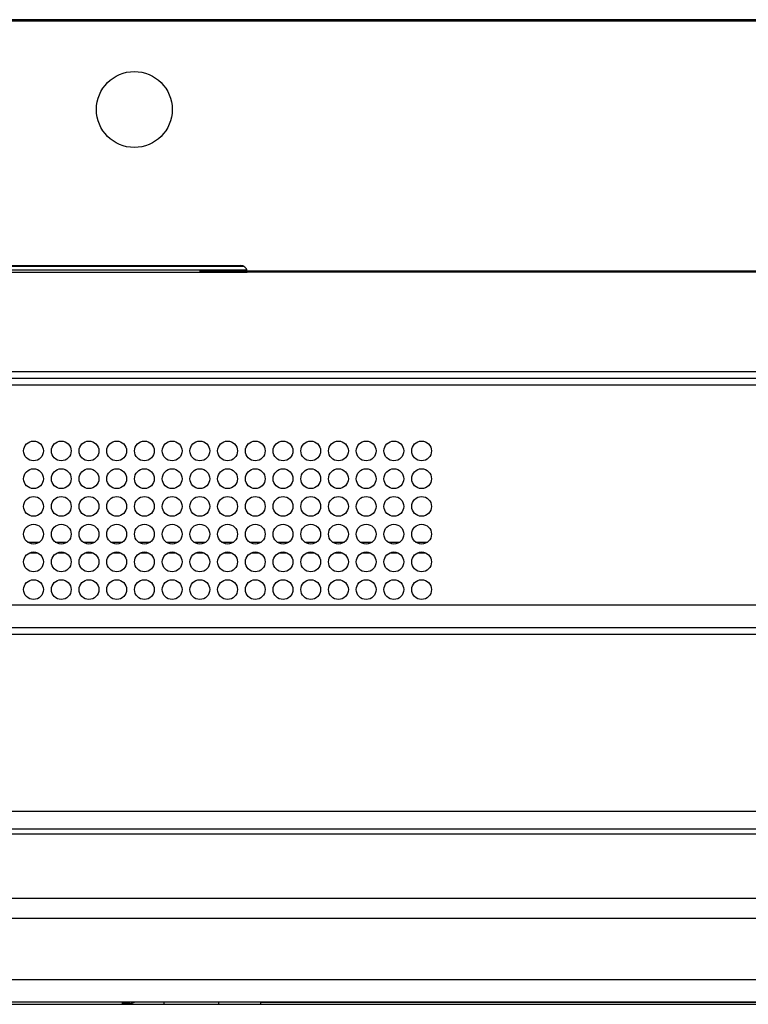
# Model space of a CAD drawing. Header units: millimetres. Extents: x 3619 to 4737, y 1503 to 2366.
# Tile 97 of 256: x 4048 to 4085, y 2093 to 2143. Entities that reach past the tile are written whole.
import ezdxf

# ---------------------------------------------------------------- set-up
doc = ezdxf.new("R2010")
doc.units = ezdxf.units.MM

msp = doc.modelspace()

# ---------------------------------------------------------------- linework, layer by layer
at = {"color": 7, "linetype": 'Continuous', "lineweight": 30}
for p, q in [((4238.5946, 2143.0021), (3835.1913, 2143.0021)), ((4238.5946, 2142.9521), (3835.1913, 2142.9521)), ((4233.593, 2142.9354), (3840.193, 2142.9354)), ((4014.6596, 2130.6021), (4059.093, 2130.6021)), ((4014.3278, 2130.2554), (4059.4255, 2130.2554)), ((4038.6596, 2130.3687), (4059.411, 2130.3687)), ((4057.028, 2130.3687), (4057.028, 2130.2554)), ((4059.4246, 2130.3021), (4057.028, 2130.3021)), ((4232.0376, 2130.3021), (4059.4246, 2130.3021)), ((4059.4263, 2130.2559), (4059.4263, 2130.279)), ((4059.4263, 2130.2554), (4059.4263, 2130.2559)), ((4232.0376, 2130.2554), (4059.4263, 2130.2554)), ((4237.8706, 2125.2354), (3835.9353, 2125.2354)), ((3835.6996, 2124.9021), (4238.1063, 2124.9021)), ((3962.2363, 2113.4687), (4201.9906, 2113.4687)), ((4201.9906, 2112.3021), (3961.5696, 2112.3021)), ((4202.2263, 2111.9687), (3961.5696, 2111.9687)), ((3987.9411, 2103.0544), (4085.8649, 2103.0544)), ((3986.9353, 2102.1687), (4086.8707, 2102.1687)), ((3958.8403, 2097.6525), (4114.9656, 2097.6525)), ((3957.7396, 2094.5588), (4116.0662, 2094.5588)), ((4116.0662, 2093.4185), (3957.7396, 2093.4185)), ((4047.0496, 2093.3051), (4116.0662, 2093.3051)), ((4053.0954, 2093.3948), (4053.0954, 2093.405)), ((4053.3494, 2093.3948), (4053.0954, 2093.3948)), ((4053.3494, 2093.3273), (4053.0954, 2093.3273)), ((4053.0954, 2093.3172), (4053.0954, 2093.3273)), ((4053.3494, 2093.3948), (4053.5099, 2093.4062)), ((4053.3494, 2093.3273), (4053.3494, 2093.3948)), ((4057.9789, 2093.4085), (4055.2121, 2093.4074)), ((4055.2121, 2093.3147), (4057.9789, 2093.3137)), ((4060.0956, 2093.4088), (4113.8649, 2093.4088)), ((4060.0956, 2093.3133), (4087.6497, 2093.3133))]:
    msp.add_line(p, q, dxfattribs=at)
at = {"color": 8, "linetype": 'Continuous', "lineweight": 30}
for p, q in [((4038.6596, 2130.5687), (4059.2383, 2130.5687)), ((3958.8158, 2124.5687), (4198.6596, 2124.5687)), ((4048.3363, 2116.6354), (4048.9363, 2116.6354)), ((4049.7363, 2116.6354), (4050.3363, 2116.6354)), ((4051.1363, 2116.6354), (4051.7363, 2116.6354)), ((4052.5363, 2116.6354), (4053.1363, 2116.6354)), ((4053.9363, 2116.6354), (4054.5363, 2116.6354)), ((4055.3363, 2116.6354), (4055.9363, 2116.6354)), ((4056.7363, 2116.6354), (4057.3363, 2116.6354)), ((4058.1363, 2116.6354), (4058.7363, 2116.6354)), ((4059.5363, 2116.6354), (4060.1363, 2116.6354)), ((4060.9363, 2116.6354), (4061.5363, 2116.6354)), ((4062.3363, 2116.6354), (4062.9363, 2116.6354)), ((4063.7363, 2116.6354), (4064.3363, 2116.6354)), ((4065.1363, 2116.6354), (4065.7363, 2116.6354)), ((4066.5363, 2116.6354), (4067.1363, 2116.6354)), ((4067.9363, 2116.6354), (4068.5363, 2116.6354)), ((4048.4278, 2116.0899), (4048.8448, 2116.0899)), ((4049.8278, 2116.0899), (4050.2448, 2116.0899)), ((4051.2278, 2116.0899), (4051.6448, 2116.0899)), ((4052.6278, 2116.0899), (4053.0448, 2116.0899)), ((4054.0278, 2116.0899), (4054.4448, 2116.0899)), ((4055.4278, 2116.0899), (4055.8448, 2116.0899)), ((4056.8278, 2116.0899), (4057.2448, 2116.0899)), ((4058.2278, 2116.0899), (4058.6448, 2116.0899)), ((4059.6278, 2116.0899), (4060.0448, 2116.0899)), ((4061.0278, 2116.0899), (4061.4448, 2116.0899)), ((4062.4278, 2116.0899), (4062.8448, 2116.0899)), ((4063.8278, 2116.0899), (4064.2448, 2116.0899)), ((4065.2278, 2116.0899), (4065.6448, 2116.0899)), ((4066.6278, 2116.0899), (4067.0448, 2116.0899)), ((4068.0278, 2116.0899), (4068.4448, 2116.0899)), ((3985.8996, 2101.9147), (4087.9063, 2101.9147)), ((4096.7019, 2098.6517), (3977.104, 2098.6517)), ((4053.3494, 2093.4059), (4053.3494, 2093.3948)), ((4055.2121, 2093.4074), (4055.2121, 2093.3147)), ((4057.9789, 2093.4085), (4057.9789, 2093.3137)), ((4060.0956, 2093.4088), (4060.0956, 2093.3133))]:
    msp.add_line(p, q, dxfattribs=at)
at = {"color": 7, "linetype": 'Continuous', "lineweight": 30, "flags": 128}
for points in [[(4055.2121, 2093.4074), (4054.7517, 2093.4072), (4054.3353, 2093.407), (4053.9702, 2093.4067), (4053.6626, 2093.4064), (4053.4177, 2093.4061), (4053.2397, 2093.4057), (4053.1316, 2093.4053), (4053.0954, 2093.405)], [(4053.0954, 2093.3172), (4053.1316, 2093.3168), (4053.2397, 2093.3164), (4053.4177, 2093.3161), (4053.6626, 2093.3158), (4053.9702, 2093.3154), (4054.3353, 2093.3152), (4054.7517, 2093.3149), (4055.2121, 2093.3147)], [(4053.7668, 2093.4065), (4053.5717, 2093.3492), (4053.3494, 2093.3273)], [(4060.0956, 2093.4088), (4059.8187, 2093.4088), (4059.5431, 2093.4088), (4059.2697, 2093.4088), (4058.9999, 2093.4087), (4058.7349, 2093.4087), (4058.4756, 2093.4086), (4058.2233, 2093.4086), (4057.9789, 2093.4085)], [(4057.9789, 2093.3137), (4058.2233, 2093.3136), (4058.4756, 2093.3135), (4058.7349, 2093.3134), (4058.9999, 2093.3134), (4059.2697, 2093.3133), (4059.5431, 2093.3133), (4059.8187, 2093.3133), (4060.0956, 2093.3133)]]:
    msp.add_lwpolyline(points, dxfattribs=at)
at = {"color": 7, "linetype": 'Continuous', "lineweight": 30}
for centre, radius in [((4053.7263, 2138.4687), 1.9167), ((4048.6363, 2121.2354), 0.5), ((4050.0363, 2121.2354), 0.5), ((4051.4363, 2121.2354), 0.5), ((4052.8363, 2121.2354), 0.5), ((4054.2363, 2121.2354), 0.5), ((4055.6363, 2121.2354), 0.5), ((4057.0363, 2121.2354), 0.5), ((4058.4363, 2121.2354), 0.5), ((4059.8363, 2121.2354), 0.5), ((4061.2363, 2121.2354), 0.5), ((4062.6363, 2121.2354), 0.5), ((4064.0363, 2121.2354), 0.5), ((4065.4363, 2121.2354), 0.5), ((4066.8363, 2121.2354), 0.5), ((4068.2363, 2121.2354), 0.5), ((4048.6363, 2119.8354), 0.5), ((4050.0363, 2119.8354), 0.5), ((4051.4363, 2119.8354), 0.5), ((4052.8363, 2119.8354), 0.5), ((4054.2363, 2119.8354), 0.5), ((4055.6363, 2119.8354), 0.5), ((4057.0363, 2119.8354), 0.5), ((4058.4363, 2119.8354), 0.5), ((4059.8363, 2119.8354), 0.5), ((4061.2363, 2119.8354), 0.5), ((4062.6363, 2119.8354), 0.5), ((4064.0363, 2119.8354), 0.5), ((4065.4363, 2119.8354), 0.5), ((4066.8363, 2119.8354), 0.5), ((4068.2363, 2119.8354), 0.5), ((4048.6363, 2118.4354), 0.5), ((4050.0363, 2118.4354), 0.5), ((4051.4363, 2118.4354), 0.5), ((4052.8363, 2118.4354), 0.5), ((4054.2363, 2118.4354), 0.5), ((4055.6363, 2118.4354), 0.5), ((4057.0363, 2118.4354), 0.5), ((4058.4363, 2118.4354), 0.5), ((4059.8363, 2118.4354), 0.5), ((4061.2363, 2118.4354), 0.5), ((4062.6363, 2118.4354), 0.5), ((4064.0363, 2118.4354), 0.5), ((4065.4363, 2118.4354), 0.5), ((4066.8363, 2118.4354), 0.5), ((4068.2363, 2118.4354), 0.5), ((4048.6363, 2117.0354), 0.5), ((4050.0363, 2117.0354), 0.5), ((4051.4363, 2117.0354), 0.5), ((4052.8363, 2117.0354), 0.5), ((4054.2363, 2117.0354), 0.5), ((4055.6363, 2117.0354), 0.5), ((4057.0363, 2117.0354), 0.5), ((4058.4363, 2117.0354), 0.5), ((4059.8363, 2117.0354), 0.5), ((4061.2363, 2117.0354), 0.5), ((4062.6363, 2117.0354), 0.5), ((4064.0363, 2117.0354), 0.5), ((4065.4363, 2117.0354), 0.5), ((4066.8363, 2117.0354), 0.5), ((4068.2363, 2117.0354), 0.5), ((4048.6363, 2115.6354), 0.5), ((4050.0363, 2115.6354), 0.5), ((4051.4363, 2115.6354), 0.5), ((4052.8363, 2115.6354), 0.5), ((4054.2363, 2115.6354), 0.5), ((4055.6363, 2115.6354), 0.5), ((4057.0363, 2115.6354), 0.5), ((4058.4363, 2115.6354), 0.5), ((4059.8363, 2115.6354), 0.5), ((4061.2363, 2115.6354), 0.5), ((4062.6363, 2115.6354), 0.5), ((4064.0363, 2115.6354), 0.5), ((4065.4363, 2115.6354), 0.5), ((4066.8363, 2115.6354), 0.5), ((4068.2363, 2115.6354), 0.5), ((4048.6363, 2114.2354), 0.5), ((4050.0363, 2114.2354), 0.5), ((4051.4363, 2114.2354), 0.5), ((4052.8363, 2114.2354), 0.5), ((4054.2363, 2114.2354), 0.5), ((4055.6363, 2114.2354), 0.5), ((4057.0363, 2114.2354), 0.5), ((4058.4363, 2114.2354), 0.5), ((4059.8363, 2114.2354), 0.5), ((4061.2363, 2114.2354), 0.5), ((4062.6363, 2114.2354), 0.5), ((4064.0363, 2114.2354), 0.5), ((4065.4363, 2114.2354), 0.5), ((4066.8363, 2114.2354), 0.5), ((4068.2363, 2114.2354), 0.5)]:
    msp.add_circle(centre, radius, dxfattribs=at)
msp.add_arc((4059.093, 2130.2687), 0.3333, 5.73917, 90, dxfattribs=at)
msp.add_open_spline([(4059.4246, 2130.3021), (4059.4249, 2130.2968), (4059.4254, 2130.2863), (4059.4259, 2130.2723), (4059.4262, 2130.2618), (4059.4263, 2130.2571), (4059.4263, 2130.2561), (4059.4263, 2130.2559)], degree=3, knots=[0, 0, 0, 0, 0.2363227, 0.4725744, 0.7086753, 0.9446374, 1, 1, 1, 1], dxfattribs=at)

doc.saveas('drawing.dxf')
